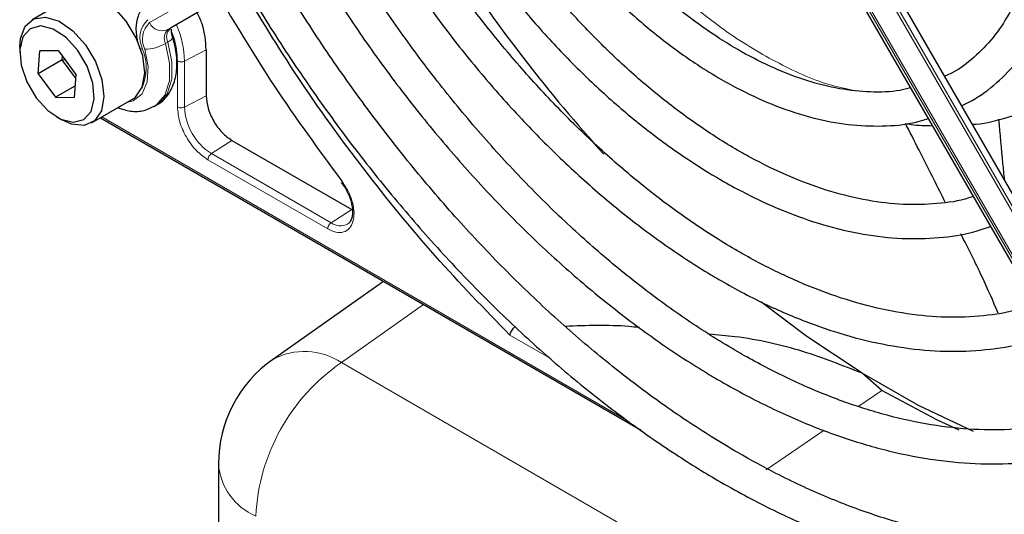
# Paper-space layout 'Blatt4' of a CAD drawing. Header units: millimetres. Extents: x 5 to 418, y 2 to 292.
# Tile 56 of 117: x 89.06 to 98.71, y 220.59 to 225.44. Entities that reach past the tile are written whole.
import ezdxf

# ---------------------------------------------------------------- set-up
doc = ezdxf.new("R2010")
doc.units = ezdxf.units.MM

psp = doc.layouts.new('Blatt4')

# ---------------------------------------------------------------- linework, layer by layer
at = {"color": 7, "linetype": 'Continuous', "lineweight": 18}
for p, q in [((96.71, 227.1455), (100.7065, 220.2233)), ((100.7301, 220.2369), (96.7336, 227.1591)), ((96.5123, 227.0314), (100.5088, 220.1092)), ((100.5254, 220.1188), (96.5289, 227.041)), ((90.7236, 225.6349), (90.3301, 225.4076)), ((90.5111, 225.3389), (90.925, 225.5779)), ((90.5347, 225.3525), (90.5111, 225.3389)), ((90.5101, 225.2159), (90.4865, 225.2023)), ((90.6725, 225.0305), (90.8853, 225.1411)), ((90.6037, 224.5826), (90.6037, 225.0316)), ((90.6725, 224.5814), (90.6725, 225.0305)), ((90.6725, 224.5814), (90.8853, 224.692)), ((89.8629, 224.4836), (95.0049, 221.5152)), ((91.1381, 224.2542), (90.9359, 224.1252)), ((92.11, 223.4474), (90.9359, 224.1252)), ((92.0764, 223.3873), (90.9025, 224.065)), ((92.3121, 223.5764), (92.11, 223.4474)), ((93.0162, 222.6463), (92.2097, 222.0777)), ((94.2655, 222.1139), (93.8616, 222.3471)), ((92.2097, 222.0777), (113.3369, 209.8813)), ((97.2809, 221.6499), (97.5059, 221.8037)), ((96.3712, 221.0279), (96.9399, 221.4167))]:
    psp.add_line(p, q, dxfattribs=at)
at = {"color": 7, "linetype": 'Continuous', "lineweight": 25}
for p, q in [((100.785, 220.2686), (96.7885, 227.1908)), ((96.4884, 227.0176), (100.4849, 220.0954)), ((89.5796, 225.6671), (89.1789, 225.4358)), ((90.9485, 225.5915), (90.5347, 225.3525)), ((89.058, 225.1687), (89.058, 225.1143)), ((89.2398, 224.9064), (89.2544, 225.1331)), ((89.438, 225.13), (89.2544, 225.1331)), ((89.438, 225.13), (89.607, 224.9003)), ((90.8853, 225.1411), (90.8853, 224.692)), ((89.4755, 225.0425), (89.2398, 224.9064)), ((89.4755, 225.0425), (89.4776, 225.0761)), ((89.4755, 225.0425), (89.499, 225.0471)), ((89.6048, 224.8666), (89.4755, 225.0425)), ((89.2398, 224.9064), (89.4088, 224.6767)), ((89.607, 224.9003), (89.5924, 224.6736)), ((89.5997, 224.7869), (89.4088, 224.6767)), ((89.4088, 224.6767), (89.5924, 224.6736)), ((89.7622, 224.4254), (90.1629, 224.6567)), ((90.3758, 224.5872), (90.3994, 224.6008)), ((89.4233, 224.4815), (89.4704, 224.4543)), ((89.8483, 224.4751), (95.1467, 221.4164)), ((91.1381, 224.2542), (92.3121, 223.5764)), ((92.2087, 223.8425), (92.2506, 223.7852)), ((92.623, 222.8733), (91.5357, 222.1068)), ((97.5059, 221.8037), (97.3122, 221.9741)), ((91.006, 221.0852), (91.006, 218.8001))]:
    psp.add_line(p, q, dxfattribs=at)
at = {"color": 7, "linetype": 'Continuous', "lineweight": 25, "flags": 128}
for points in [[(90.1025, 225.4228), (89.979, 225.5594), (89.8439, 225.6529), (89.7118, 225.6932), (89.5969, 225.6759), (89.5796, 225.6671)], [(89.058, 225.1687), (89.0648, 225.2509), (89.111, 225.3717), (89.1962, 225.4446), (89.3111, 225.4619), (89.4432, 225.4216), (89.5783, 225.3281), (89.7018, 225.1915)], [(89.6282, 225.1344), (89.5124, 225.2611), (89.3858, 225.3447), (89.2638, 225.375), (89.161, 225.3484), (89.0899, 225.2681), (89.059, 225.1439), (89.072, 224.9906), (89.1274, 224.8268), (89.2185, 224.6723), (89.3344, 224.5456), (89.4609, 224.462), (89.5829, 224.4317), (89.6857, 224.4583), (89.7569, 224.5386), (89.7878, 224.6628), (89.7747, 224.8161), (89.7193, 224.9799), (89.6282, 225.1344)], [(90.1629, 224.6567), (90.1925, 224.6777), (90.2591, 224.7759), (90.2836, 224.9159), (90.2635, 225.0826), (90.2008, 225.2579), (90.1025, 225.4228)], [(89.7018, 225.1915), (89.8001, 225.0266), (89.8628, 224.8513), (89.8829, 224.6846), (89.8584, 224.5446), (89.7918, 224.4464), (89.6904, 224.4006), (89.5652, 224.4123), (89.4704, 224.4543)], [(97.3122, 221.9741), (96.7703, 222.3347), (96.3206, 222.673)], [(98.4028, 221.4019), (97.8643, 221.6588), (97.3122, 221.9741)], [(98.2646, 221.4153), (98.044, 221.5179), (97.5059, 221.8037)]]:
    psp.add_lwpolyline(points, dxfattribs=at)
at = {"color": 7, "linetype": 'Continuous', "lineweight": 18, "flags": 128}
for points in [[(90.3766, 224.5876), (90.3975, 224.6012), (90.4804, 224.6984), (90.5247, 224.839), (90.5268, 225.0115), (90.4865, 225.2023)], [(90.5101, 225.2159), (90.5504, 225.0252), (90.5483, 224.8526), (90.504, 224.712), (90.4211, 224.6149), (90.3994, 224.6008)], [(90.5101, 225.2159), (90.5289, 225.2279), (90.5433, 225.2398), (90.5527, 225.251), (90.5567, 225.2612), (90.5562, 225.2673)], [(90.2833, 225.1479), (90.3172, 224.9771), (90.3081, 224.8264), (90.257, 224.7112), (90.1689, 224.6433), (90.1162, 224.6298)], [(90.2434, 225.1523), (90.2448, 225.152), (90.2617, 225.1494)]]:
    psp.add_lwpolyline(points, dxfattribs=at)
at = {"color": 7, "linetype": 'Continuous', "lineweight": 25}
for centre, radius, start, end in [((106.2435, 234.5181), 15.4758, 213.31781, 222.21309), ((92.256, 221.0852), 1.25, 125.18417, 180)]:
    psp.add_arc(centre, radius, start, end, dxfattribs=at)
at = {"color": 7, "linetype": 'Continuous', "lineweight": 18}
for centre, radius, start, end in [((90.4783, 225.2586), 0.2426, 132.84482, 206.75067), ((90.4793, 225.2467), 0.2195, 132.84482, 206.75067), ((90.4556, 225.4657), 0.1384, 204.8163, 293.64307), ((89.7063, 225.009), 0.9664, 1.27565, 23.06505), ((90.5897, 225.2542), 0.1155, 132.84482, 206.75067), ((90.6133, 225.2679), 0.1155, 132.84482, 206.75067), ((90.2812, 225.5631), 0.4152, 270.29743, 299.64472), ((89.812, 224.9654), 0.486, 335.25378, 22.25734), ((91.2444, 224.6075), 0.5725, 182.60548, 237.39452), ((92.2006, 223.5666), 0.1497, 232.73816, 298.76872), ((91.849, 221.5416), 0.6462, 56.06372, 118.99903), ((93.3046, 220.4826), 1.9348, 124.46664, 177.26576), ((91.6072, 221.1301), 0.6029, 184.27073, 247.04941)]:
    psp.add_arc(centre, radius, start, end, dxfattribs=at)
at = {"color": 7, "linetype": 'Continuous', "lineweight": 25}
for points, knots in [([(98.2873, 224.5947), (98.3221, 224.6107), (98.4473, 224.6682), (98.6358, 224.8152), (98.8487, 225.0317), (99.0278, 225.2914), (99.1734, 225.5882), (99.2836, 225.9205), (99.3569, 226.2846), (99.3923, 226.6763), (99.3894, 227.0909), (99.3484, 227.5234), (99.27, 227.9689), (99.1551, 228.4222), (99.0057, 228.8787), (98.8215, 229.3323), (98.6537, 229.6933), (98.5384, 229.8965), (98.505, 229.9553)], [0, 0, 0, 0, 0.0254322, 0.0914401, 0.1574221, 0.2237201, 0.2905828, 0.3580449, 0.4259813, 0.4942107, 0.5625754, 0.6309603, 0.6993083, 0.7676043, 0.835849, 0.9040516, 0.9722252, 1, 1, 1, 1]), ([(98.2182, 229.7896), (98.2275, 229.7737), (98.3176, 229.6195), (98.4632, 229.3141), (98.6496, 228.8791), (98.8013, 228.4406), (98.9198, 228.006), (99.003, 227.5801), (99.0503, 227.1684), (99.0614, 226.7761), (99.0365, 226.4078), (98.9764, 226.0681), (98.8826, 225.7607), (98.7564, 225.4893), (98.6, 225.2549), (98.4124, 225.0634), (98.252, 224.9391), (98.1458, 224.8939), (98.1207, 224.8833)], [0, 0, 0, 0, 0.007987, 0.077271, 0.146533, 0.215753, 0.284916, 0.354005, 0.423006, 0.491916, 0.560748, 0.629544, 0.698364, 0.767357, 0.836765, 0.906897, 0.977993, 1, 1, 1, 1]), ([(97.7868, 224.7687), (97.7526, 224.7598), (97.6308, 224.7282), (97.3979, 224.7228), (97.0934, 224.7525), (96.7747, 224.8319), (96.4532, 224.954), (96.2247, 225.0692), (96.0489, 225.1695), (95.8667, 225.2806), (95.5859, 225.4787), (95.2568, 225.753), (94.9365, 226.0633), (94.6286, 226.4054), (94.339, 226.7766), (94.1212, 227.0857), (94.0098, 227.2752), (93.9795, 227.3267)], [0, 0, 0, 0, 0.032401, 0.11539, 0.197311, 0.278437, 0.359113, 0.435218, 0.444239, 0.486348, 0.566752, 0.647244, 0.727809, 0.808447, 0.889145, 0.969889, 1, 1, 1, 1]), ([(93.6839, 227.1712), (93.7121, 227.1228), (93.8238, 226.931), (94.0451, 226.6138), (94.3442, 226.2256), (94.6636, 225.8661), (94.9978, 225.5376), (95.3437, 225.2444), (95.6555, 225.0199), (95.914, 224.8603), (96.1735, 224.719), (96.4757, 224.5831), (96.8303, 224.4689), (97.1773, 224.4026), (97.5105, 224.3892), (97.7734, 224.4106), (97.916, 224.4547), (97.9602, 224.4684)], [0, 0, 0, 0, 0.026021, 0.103081, 0.180162, 0.257284, 0.334465, 0.411723, 0.489069, 0.538868, 0.579706, 0.657194, 0.734725, 0.812115, 0.889159, 0.965619, 1, 1, 1, 1]), ([(98.4006, 223.7056), (98.3866, 223.7005), (98.2767, 223.6605), (98.0485, 223.6304), (97.7181, 223.6192), (97.3695, 223.66), (97.0089, 223.7465), (96.6388, 223.8793), (96.3323, 224.0241), (96.0844, 224.1611), (95.8362, 224.3116), (95.5179, 224.5316), (95.1439, 224.8324), (94.7778, 225.1699), (94.4232, 225.5411), (94.0832, 225.9421), (93.7631, 226.3706), (93.5235, 226.7213), (93.4004, 226.9333), (93.3681, 226.9888)], [0, 0, 0, 0, 0.010331, 0.081097, 0.151268, 0.220842, 0.28997, 0.358829, 0.427557, 0.457972, 0.493968, 0.562628, 0.631343, 0.700101, 0.768903, 0.837746, 0.906621, 0.975519, 1, 1, 1, 1]), ([(93.0773, 226.8209), (93.084, 226.8091), (93.1823, 226.6354), (93.3966, 226.3148), (93.7191, 225.8658), (94.0647, 225.4435), (94.4268, 225.0495), (94.8034, 224.6879), (95.1909, 224.3618), (95.5671, 224.0881), (95.8842, 223.8901), (96.202, 223.7158), (96.5393, 223.5594), (96.9359, 223.42), (97.3252, 223.3288), (97.7037, 223.2861), (98.066, 223.2957), (98.3565, 223.3371), (98.5166, 223.3936), (98.5698, 223.4125)], [0, 0, 0, 0, 0.00489, 0.071718, 0.138555, 0.205411, 0.272296, 0.33922, 0.406191, 0.473218, 0.530554, 0.565918, 0.633038, 0.700192, 0.767278, 0.834196, 0.900813, 0.967008, 1, 1, 1, 1]), ([(99.0081, 222.6533), (98.9549, 222.634), (98.7953, 222.5763), (98.504, 222.5308), (98.1393, 222.5147), (97.757, 222.5486), (97.3618, 222.629), (96.9561, 222.7561), (96.5502, 222.9256), (96.2616, 223.0747), (96.039, 223.2018), (95.8088, 223.3407), (95.457, 223.5802), (95.0429, 223.9045), (94.636, 224.2662), (94.2396, 224.6625), (93.857, 225.0905), (93.4905, 225.5463), (93.1459, 226.0283), (92.9027, 226.3946), (92.7833, 226.6035), (92.7629, 226.6393)], [0, 0, 0, 0, 0.031219, 0.093709, 0.155812, 0.217519, 0.278913, 0.340099, 0.401169, 0.458925, 0.466609, 0.498605, 0.559596, 0.620625, 0.681681, 0.742768, 0.803883, 0.865022, 0.92618, 0.987351, 1, 1, 1, 1]), ([(92.4753, 226.4733), (92.518, 226.3998), (92.6633, 226.1498), (92.9381, 225.7415), (93.2959, 225.2526), (93.6752, 224.79), (94.0714, 224.3558), (94.4821, 223.9537), (94.9043, 223.5864), (95.335, 223.2569), (95.6777, 223.0295), (95.9526, 222.8659), (96.2279, 222.7142), (96.597, 222.5392), (97.0316, 222.3775), (97.4594, 222.2632), (97.8771, 222.1977), (98.2815, 222.1807), (98.6676, 222.2161), (98.9677, 222.2755), (99.1297, 222.3403), (99.1778, 222.3595)], [0, 0, 0, 0, 0.024893, 0.084681, 0.144477, 0.204286, 0.264115, 0.32397, 0.383856, 0.443777, 0.503736, 0.525177, 0.556785, 0.616785, 0.676812, 0.736803, 0.796699, 0.856424, 0.915894, 0.975048, 1, 1, 1, 1]), ([(99.6163, 221.6), (99.5817, 221.5855), (99.4338, 221.5233), (99.1485, 221.461), (98.7628, 221.4146), (98.3574, 221.4194), (97.9373, 221.4708), (97.5046, 221.5694), (97.062, 221.7145), (96.6202, 221.9017), (96.2965, 222.0685), (96.0443, 222.2119), (95.7839, 222.3685), (95.4014, 222.6258), (94.9507, 222.9715), (94.5067, 223.355), (94.0725, 223.774), (93.6509, 224.2256), (93.2447, 224.7068), (92.8573, 225.2148), (92.491, 225.7418), (92.2674, 226.1078), (92.1567, 226.2893)], [0, 0, 0, 0, 0.017316, 0.07398, 0.130407, 0.186548, 0.242429, 0.298112, 0.353664, 0.409142, 0.461634, 0.472322, 0.501413, 0.556837, 0.61229, 0.667762, 0.723255, 0.77877, 0.834303, 0.889852, 0.945412, 1, 1, 1, 1]), ([(91.87, 226.1237), (91.894, 226.0817), (92.0274, 225.848), (92.2958, 225.4385), (92.6735, 224.9005), (93.0745, 224.3877), (93.4934, 223.9017), (93.9284, 223.4459), (94.3766, 223.0232), (94.8354, 222.6362), (95.3019, 222.2874), (95.6675, 222.0483), (95.9595, 221.8754), (96.2518, 221.7138), (96.6501, 221.5217), (97.1197, 221.3395), (97.5829, 221.2043), (98.0368, 221.1173), (98.478, 221.0795), (98.9041, 221.0898), (99.3097, 221.153), (99.6041, 221.2264), (99.7547, 221.2936), (99.7853, 221.3072)], [0, 0, 0, 0, 0.011961, 0.066529, 0.121102, 0.175682, 0.230275, 0.284884, 0.339513, 0.394165, 0.448844, 0.503549, 0.521416, 0.550246, 0.604978, 0.659732, 0.714464, 0.769138, 0.823706, 0.878111, 0.932303, 0.986256, 1, 1, 1, 1]), ([(100.2224, 220.5501), (100.1649, 220.5257), (99.9857, 220.4499), (99.6591, 220.3726), (99.2467, 220.3169), (98.8147, 220.3114), (98.3672, 220.3529), (97.9064, 220.4419), (97.4347, 220.5776), (96.9547, 220.7593), (96.5069, 220.9684), (96.134, 221.1713), (95.7608, 221.3952), (95.35, 221.6689), (94.8654, 222.0344), (94.3871, 222.4381), (93.918, 222.8777), (93.4607, 223.3509), (93.018, 223.8548), (92.5921, 224.3866), (92.1869, 224.9438), (91.8411, 225.4591), (91.6421, 225.7948), (91.5615, 225.9309)], [0, 0, 0, 0, 0.024672, 0.076861, 0.128877, 0.180683, 0.232288, 0.283733, 0.335065, 0.386327, 0.437551, 0.476812, 0.503694, 0.554892, 0.606112, 0.657347, 0.708597, 0.759864, 0.811146, 0.86244, 0.913744, 0.965056, 1, 1, 1, 1]), ([(91.2666, 225.7753), (91.312, 225.6966), (91.4756, 225.4133), (91.784, 224.9427), (92.189, 224.3676), (92.6166, 223.8174), (93.0624, 223.2937), (93.5247, 222.7997), (94.0007, 222.3382), (94.488, 221.9117), (94.9839, 221.5225), (95.4649, 221.1874), (95.8692, 220.9387), (96.274, 220.7143), (96.6997, 220.5064), (97.2018, 220.3051), (97.6979, 220.1506), (98.1853, 220.044), (98.661, 219.9858), (99.1219, 219.9771), (99.5663, 220.0159), (99.9875, 220.109), (100.2636, 220.1898), (100.3914, 220.2522), (100.3937, 220.2533)], [0, 0, 0, 0, 0.01943, 0.069936, 0.120444, 0.170959, 0.221483, 0.272019, 0.322569, 0.373136, 0.423723, 0.474329, 0.518625, 0.545295, 0.595931, 0.646585, 0.697225, 0.747827, 0.79836, 0.848782, 0.899057, 0.949155, 0.999073, 1, 1, 1, 1]), ([(93.8616, 222.3471), (93.6152, 222.6008), (93.1208, 223.1099), (92.4255, 223.9642), (91.7861, 224.8446), (91.4114, 225.4608), (91.2322, 225.7554)], [0, 0, 0, 0, 0.254215, 0.509942, 0.76567, 1, 1, 1, 1]), ([(90.3445, 225.6276), (90.3196, 225.6096), (90.2638, 225.5693), (90.2125, 225.4717), (90.1899, 225.3528), (90.2038, 225.2657), (90.2109, 225.2212)], [0, 0, 0, 0, 0.205734, 0.461533, 0.724708, 1, 1, 1, 1]), ([(91.0289, 225.6323), (91.1993, 225.3484), (91.5684, 224.7333), (91.9889, 224.1623), (92.2152, 223.8549)], [0, 0, 0, 0, 0.461609, 1, 1, 1, 1]), ([(90.8853, 225.1411), (90.8807, 225.2253), (90.8742, 225.3443), (90.8154, 225.4684), (90.7983, 225.5047)], [0, 0, 0, 0, 0.707408, 1, 1, 1, 1]), ([(90.5562, 225.2674), (90.5525, 225.281), (90.5446, 225.3103), (90.5444, 225.3312), (90.5442, 225.3423)], [0, 0, 0, 0, 0.466112, 1, 1, 1, 1]), ([(90.3937, 224.6022), (90.4024, 224.6057), (90.4532, 224.6259), (90.5206, 224.7057), (90.5817, 224.8304), (90.6043, 224.9824), (90.5934, 225.1319), (90.5666, 225.2295), (90.5562, 225.2674)], [0, 0, 0, 0, 0.041234, 0.239064, 0.434016, 0.639916, 0.860239, 1, 1, 1, 1]), ([(98.3931, 224.4115), (98.405, 224.4122), (98.5227, 224.4197), (98.7361, 224.4767), (98.9687, 224.552), (99.0888, 224.6231), (99.1195, 224.6412)], [0, 0, 0, 0, 0.045503, 0.449675, 0.859451, 1, 1, 1, 1]), ([(90.0206, 224.5746), (90.0613, 224.5612), (90.1468, 224.5331), (90.272, 224.5381), (90.3435, 224.5746), (90.3753, 224.5908)], [0, 0, 0, 0, 0.335794, 0.704655, 1, 1, 1, 1]), ([(97.7379, 224.4205), (97.7564, 224.417), (97.8452, 224.4001), (97.9318, 224.3993), (98.0005, 224.3985)], [0, 0, 0, 0, 0.20769, 1, 1, 1, 1]), ([(98.1261, 223.6497), (98.0905, 223.722), (97.9767, 223.953), (97.8392, 224.219), (97.7416, 224.4132), (97.7379, 224.4205)], [0, 0, 0, 0, 0.304666, 0.973855, 1, 1, 1, 1]), ([(98.6492, 224.4609), (98.6621, 224.3165), (98.6797, 224.1204), (98.6997, 223.9233), (98.7049, 223.8714)], [0, 0, 0, 0, 0.736431, 1, 1, 1, 1]), ([(92.2506, 223.7852), (92.2688, 223.7489), (92.2941, 223.6985), (92.3131, 223.6261), (92.3207, 223.5712), (92.3183, 223.5162), (92.305, 223.4725), (92.2896, 223.4457), (92.2755, 223.4398), (92.2711, 223.438)], [0, 0, 0, 0, 0.2395719, 0.3325722, 0.4784232, 0.6210813, 0.7679244, 0.9271335, 1, 1, 1, 1]), ([(98.6456, 222.563), (98.5953, 222.6803), (98.4931, 222.9189), (98.3521, 223.1969), (98.2804, 223.3383)], [0, 0, 0, 0, 0.491358, 1, 1, 1, 1]), ([(93.8616, 222.3471), (93.8634, 222.3544), (93.8664, 222.367), (93.8771, 222.3879), (93.8898, 222.407), (93.9007, 222.4185), (93.9059, 222.424)], [0, 0, 0, 0, 0.292814, 0.50299, 0.762282, 1, 1, 1, 1]), ([(95.1327, 222.4213), (95.0974, 222.4249), (94.8589, 222.4496), (94.6121, 222.4406), (94.4018, 222.4329)], [0, 0, 0, 0, 0.148304, 1, 1, 1, 1]), ([(97.3122, 221.9741), (97.1224, 222.0491), (96.7362, 222.2015), (96.2185, 222.3216), (95.8984, 222.3485), (95.8136, 222.3556)], [0, 0, 0, 0, 0.415221, 0.845098, 1, 1, 1, 1])]:
    psp.add_open_spline(points, degree=3, knots=knots, dxfattribs=at)
at = {"color": 7, "linetype": 'Continuous', "lineweight": 18}
for points, knots in [([(95.4729, 225.7245), (95.6333, 225.5907), (95.9602, 225.318), (96.4708, 225.0129), (96.898, 224.8142), (97.1418, 224.7635), (97.2192, 224.7474)], [0, 0, 0, 0, 0.27795, 0.566465, 0.862478, 1, 1, 1, 1]), ([(90.6037, 225.0316), (90.5988, 225.1048), (90.5924, 225.1997), (90.5543, 225.3003), (90.5456, 225.3232)], [0, 0, 0, 0, 0.771732, 1, 1, 1, 1]), ([(90.6037, 225.0316), (90.6087, 225.0293), (90.6186, 225.0247), (90.6377, 225.0225), (90.657, 225.0241), (90.6673, 225.0284), (90.6725, 225.0305)], [0, 0, 0, 0, 0.2499918, 0.4999946, 0.7499973, 1, 1, 1, 1]), ([(92.2152, 223.8549), (92.2365, 223.8235), (92.2803, 223.759), (92.3218, 223.6489), (92.3383, 223.5438), (92.3276, 223.4548), (92.2922, 223.3884), (92.2337, 223.352), (92.1585, 223.3486), (92.1033, 223.3747), (92.0764, 223.3873)], [0, 0, 0, 0, 0.121713, 0.25, 0.378287, 0.5, 0.621713, 0.75, 0.878287, 1, 1, 1, 1])]:
    psp.add_open_spline(points, degree=3, knots=knots, dxfattribs=at)
at = {"color": 7, "linetype": 'Continuous', "lineweight": 25}
psp.add_open_spline([(90.8853, 224.692), (90.8891, 224.6516), (90.8967, 224.5707), (90.9552, 224.4404), (91.0387, 224.3247), (91.105, 224.2777), (91.1381, 224.2542)], degree=3, dxfattribs=at)
at = {"color": 7, "linetype": 'Continuous', "lineweight": 18}
for points in [[(90.9025, 224.065), (90.8633, 224.0928), (90.785, 224.1484), (90.6862, 224.2852), (90.6171, 224.4392), (90.6082, 224.5348), (90.6037, 224.5826)], [(90.6725, 224.5814), (90.6673, 224.5793), (90.657, 224.575), (90.6377, 224.5734), (90.6186, 224.5756), (90.6087, 224.5803), (90.6037, 224.5826)], [(90.9025, 224.065), (90.903, 224.0705), (90.9039, 224.0814), (90.9116, 224.0991), (90.9226, 224.115), (90.9315, 224.1218), (90.9359, 224.1252)], [(92.0764, 223.3873), (92.0769, 223.3928), (92.0779, 223.4037), (92.0856, 223.4213), (92.0966, 223.4372), (92.1055, 223.444), (92.11, 223.4474)]]:
    psp.add_open_spline(points, degree=3, dxfattribs=at)

doc.saveas('drawing.dxf')
